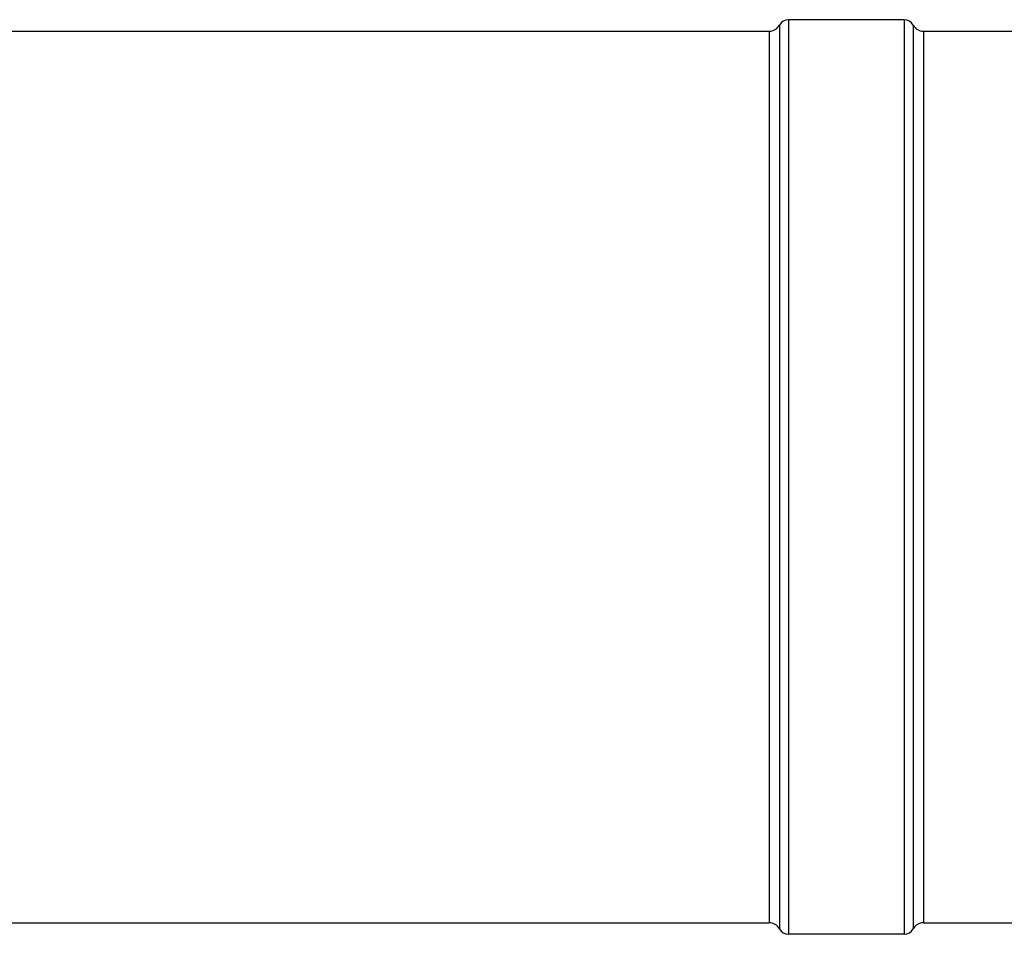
# Model space of a CAD drawing. Header units: millimetres. Extents: x 0 to 420, y 0 to 297.
# Tile 22 of 37: x 168 to 201, y 215 to 246. Entities that reach past the tile are written whole.
import ezdxf

# ---------------------------------------------------------------- set-up
doc = ezdxf.new("R2010")
doc.units = ezdxf.units.MM
doc.header["$LTSCALE"] = 23.1
doc.layers.get('0').update_dxf_attribs({"linetype": 'CONTINUOUS'})
doc.layers.add('AXES_REF', color=7, linetype='CONTINUOUS')

msp = doc.modelspace()

# ---------------------------------------------------------------- linework, layer by layer
at = {"color": 7, "linetype": 'Continuous'}
msp.add_line((198.269, 245.538), (231.744, 245.538), dxfattribs=at)
at = {"layer": 'AXES_REF', "color": 9, "linetype": 'Continuous'}
for p, q in [((193.413, 245.744), (193.413, 215.249)), ((193.719, 245.928), (193.719, 215.066)), ((197.619, 245.928), (197.619, 215.066)), ((197.925, 245.744), (197.925, 215.249)), ((193.069, 245.538), (193.069, 215.456)), ((198.269, 245.538), (198.269, 215.456))]:
    msp.add_line(p, q, dxfattribs=at)
at = {"layer": 'AXES_REF', "color": 7, "linetype": 'Continuous'}
for p, q in [((197.619, 245.928), (193.719, 245.928)), ((161.557, 245.538), (193.069, 245.538)), ((159.269, 215.456), (193.069, 215.456)), ((198.269, 215.456), (241.949, 215.456)), ((197.619, 215.066), (193.719, 215.066))]:
    msp.add_line(p, q, dxfattribs=at)
for centre, radius, start, end in [((193.069, 245.928), 0.39, 270, 331.9275), ((193.719, 245.581), 0.347, 90, 151.9275), ((197.619, 245.581), 0.347, 28.0725, 90), ((198.269, 245.928), 0.39, 208.0725, 270), ((193.069, 215.066), 0.39, 28.0725, 90), ((193.719, 215.413), 0.347, 208.0725, 270), ((197.619, 215.413), 0.347, 270, 331.9275), ((198.269, 215.066), 0.39, 90, 151.9275)]:
    msp.add_arc(centre, radius, start, end, dxfattribs=at)

doc.saveas('drawing.dxf')
